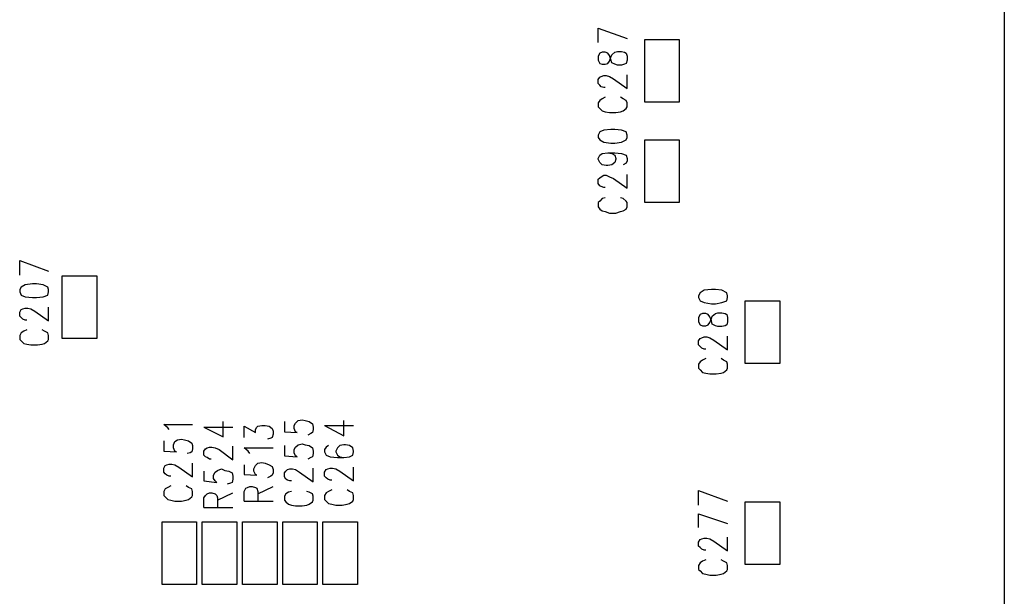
# Model space of a CAD drawing. Extents: x 11.9 to 28.1, y 10.8 to 21.2.
# Tile 30 of 44: x 24.5 to 25.7, y 15.5 to 16.2. Entities that reach past the tile are written whole.
import ezdxf

# ---------------------------------------------------------------- set-up
doc = ezdxf.new("R2010")
doc.units = 0
doc.header["$MEASUREMENT"] = 0
doc.layers.add('LAYNR1', color=2, linetype='Continuous')

msp = doc.modelspace()

# ---------------------------------------------------------------- linework, layer by layer
at = {"layer": 'LAYNR1'}
for points in [[(25.722, 19.82), (25.722, 13.32)], [(25.217, 16.173), (25.253, 16.16)], [(25.217, 16.155), (25.217, 16.173)], [(25.275, 16.081), (25.275, 16.159)], [(25.275, 16.159), (25.318, 16.159)], [(25.318, 16.159), (25.318, 16.081)], [(25.219, 16.142), (25.217, 16.138)], [(25.217, 16.138), (25.217, 16.133)], [(25.217, 16.133), (25.219, 16.129)], [(25.222, 16.143), (25.219, 16.142)], [(25.226, 16.143), (25.222, 16.143)], [(25.229, 16.142), (25.226, 16.143)], [(25.231, 16.139), (25.229, 16.142)], [(25.233, 16.134), (25.231, 16.139)], [(25.231, 16.132), (25.233, 16.137)], [(25.233, 16.137), (25.234, 16.14)], [(25.234, 16.13), (25.233, 16.134)], [(25.234, 16.14), (25.238, 16.143)], [(25.238, 16.143), (25.241, 16.144)], [(25.241, 16.144), (25.246, 16.144)], [(25.246, 16.144), (25.25, 16.143)], [(25.25, 16.143), (25.252, 16.142)], [(25.252, 16.142), (25.253, 16.138)], [(25.253, 16.133), (25.252, 16.129)], [(25.253, 16.138), (25.253, 16.133)], [(25.219, 16.129), (25.222, 16.128)], [(25.222, 16.128), (25.226, 16.128)], [(25.226, 16.128), (25.229, 16.129)], [(25.229, 16.129), (25.231, 16.132)], [(25.238, 16.128), (25.234, 16.13)], [(25.241, 16.127), (25.238, 16.128)], [(25.246, 16.127), (25.241, 16.127)], [(25.25, 16.128), (25.246, 16.127)], [(25.252, 16.129), (25.25, 16.128)], [(25.217, 16.109), (25.219, 16.112)], [(25.217, 16.104), (25.217, 16.109)], [(25.219, 16.112), (25.221, 16.113)], [(25.221, 16.113), (25.224, 16.114)], [(25.224, 16.114), (25.227, 16.114)], [(25.227, 16.114), (25.231, 16.113)], [(25.231, 16.113), (25.236, 16.11)], [(25.236, 16.11), (25.253, 16.098)], [(25.253, 16.098), (25.253, 16.115)], [(25.219, 16.102), (25.217, 16.104)], [(25.221, 16.1), (25.219, 16.102)], [(25.224, 16.099), (25.221, 16.1)], [(25.226, 16.099), (25.224, 16.099)], [(25.222, 16.085), (25.219, 16.083)], [(25.226, 16.087), (25.222, 16.085)], [(25.248, 16.085), (25.245, 16.087)], [(25.252, 16.083), (25.248, 16.085)], [(25.219, 16.083), (25.217, 16.08)], [(25.217, 16.08), (25.217, 16.075)], [(25.217, 16.075), (25.219, 16.073)], [(25.219, 16.073), (25.222, 16.07)], [(25.248, 16.07), (25.252, 16.073)], [(25.253, 16.08), (25.252, 16.083)], [(25.252, 16.073), (25.253, 16.075)], [(25.253, 16.075), (25.253, 16.08)], [(25.318, 16.081), (25.275, 16.081)], [(25.222, 16.07), (25.226, 16.069)], [(25.226, 16.069), (25.231, 16.068)], [(25.231, 16.068), (25.239, 16.068)], [(25.239, 16.068), (25.245, 16.069)], [(25.245, 16.069), (25.248, 16.07)], [(25.275, 15.956), (25.275, 16.034)], [(25.275, 16.034), (25.318, 16.034)], [(25.318, 16.034), (25.318, 15.956)], [(25.229, 16.018), (25.234, 16.017), (25.238, 16.015), (25.239, 16.011), (25.239, 16.01), (25.238, 16.006), (25.234, 16.003), (25.229, 16.002), (25.227, 16.002), (25.222, 16.003), (25.219, 16.006), (25.217, 16.01), (25.217, 16.011), (25.219, 16.015), (25.222, 16.017), (25.229, 16.018), (25.238, 16.018), (25.246, 16.017), (25.252, 16.015), (25.253, 16.011), (25.253, 16.008), (25.252, 16.005), (25.248, 16.003)], [(25.226, 15.975), (25.224, 15.975), (25.221, 15.976), (25.219, 15.977), (25.217, 15.98), (25.217, 15.985), (25.219, 15.987), (25.221, 15.988), (25.224, 15.99), (25.227, 15.99), (25.231, 15.988), (25.236, 15.986), (25.253, 15.974), (25.253, 15.991)], [(25.226, 15.962), (25.222, 15.961), (25.219, 15.958), (25.217, 15.956), (25.217, 15.951), (25.219, 15.948), (25.222, 15.946), (25.226, 15.945), (25.231, 15.943), (25.239, 15.943), (25.245, 15.945), (25.248, 15.946), (25.252, 15.948), (25.253, 15.951), (25.253, 15.956), (25.252, 15.958), (25.248, 15.961), (25.245, 15.962)], [(25.318, 15.956), (25.275, 15.956)], [(24.498, 15.884), (24.534, 15.871)], [(24.498, 15.866), (24.498, 15.884)], [(24.551, 15.787), (24.551, 15.865)], [(24.551, 15.865), (24.594, 15.865)], [(24.594, 15.865), (24.594, 15.787)], [(24.5, 15.851), (24.498, 15.848)], [(24.505, 15.854), (24.5, 15.851)], [(24.514, 15.855), (24.505, 15.854)], [(24.519, 15.855), (24.514, 15.855)], [(24.527, 15.854), (24.519, 15.855)], [(24.533, 15.851), (24.527, 15.854)], [(24.534, 15.848), (24.533, 15.851)], [(24.498, 15.848), (24.498, 15.845)], [(24.498, 15.845), (24.5, 15.841)], [(24.5, 15.841), (24.505, 15.839)], [(24.505, 15.839), (24.514, 15.838)], [(24.519, 15.838), (24.527, 15.839)], [(24.527, 15.839), (24.533, 15.841)], [(24.533, 15.841), (24.534, 15.845)], [(24.534, 15.845), (24.534, 15.848)], [(25.344, 15.844), (25.342, 15.84)], [(25.342, 15.84), (25.342, 15.838)], [(25.349, 15.847), (25.344, 15.844)], [(25.358, 15.848), (25.349, 15.847)], [(25.363, 15.848), (25.358, 15.848)], [(25.371, 15.847), (25.363, 15.848)], [(25.377, 15.844), (25.371, 15.847)], [(25.378, 15.84), (25.377, 15.844)], [(25.378, 15.838), (25.378, 15.84)], [(24.514, 15.838), (24.519, 15.838)], [(25.342, 15.838), (25.344, 15.834)], [(25.344, 15.834), (25.349, 15.832)], [(25.349, 15.832), (25.358, 15.83)], [(25.358, 15.83), (25.363, 15.83)], [(25.363, 15.83), (25.371, 15.832)], [(25.371, 15.832), (25.377, 15.834)], [(25.377, 15.834), (25.378, 15.838)], [(25.4, 15.756), (25.4, 15.834)], [(25.4, 15.834), (25.443, 15.834)], [(25.443, 15.834), (25.443, 15.756)], [(24.498, 15.82), (24.5, 15.823)], [(24.498, 15.815), (24.498, 15.82)], [(24.5, 15.813), (24.498, 15.815)], [(24.5, 15.823), (24.502, 15.824)], [(24.502, 15.824), (24.505, 15.825)], [(24.505, 15.825), (24.508, 15.825)], [(24.508, 15.825), (24.512, 15.824)], [(24.512, 15.824), (24.517, 15.821)], [(24.517, 15.821), (24.534, 15.809)], [(24.534, 15.809), (24.534, 15.826)], [(25.344, 15.817), (25.342, 15.813)], [(25.347, 15.818), (25.344, 15.817)], [(25.351, 15.818), (25.347, 15.818)], [(25.354, 15.817), (25.351, 15.818)], [(25.356, 15.814), (25.354, 15.817)], [(25.358, 15.812), (25.359, 15.815)], [(25.359, 15.815), (25.363, 15.818)], [(25.363, 15.818), (25.366, 15.819)], [(25.366, 15.819), (25.371, 15.819)], [(25.371, 15.819), (25.375, 15.818)], [(25.375, 15.818), (25.377, 15.817)], [(25.377, 15.817), (25.378, 15.813)], [(24.502, 15.811), (24.5, 15.813)], [(24.505, 15.81), (24.502, 15.811)], [(24.507, 15.81), (24.505, 15.81)], [(25.342, 15.813), (25.342, 15.808)], [(25.342, 15.808), (25.344, 15.804)], [(25.344, 15.804), (25.347, 15.803)], [(25.347, 15.803), (25.351, 15.803)], [(25.351, 15.803), (25.354, 15.804)], [(25.354, 15.804), (25.356, 15.807)], [(25.358, 15.809), (25.356, 15.814)], [(25.356, 15.807), (25.358, 15.812)], [(25.359, 15.805), (25.358, 15.809)], [(25.363, 15.803), (25.359, 15.805)], [(25.366, 15.802), (25.363, 15.803)], [(25.371, 15.802), (25.366, 15.802)], [(25.375, 15.803), (25.371, 15.802)], [(25.377, 15.804), (25.375, 15.803)], [(25.378, 15.808), (25.377, 15.804)], [(25.378, 15.813), (25.378, 15.808)], [(24.5, 15.794), (24.498, 15.791)], [(24.498, 15.791), (24.498, 15.786)], [(24.503, 15.796), (24.5, 15.794)], [(24.507, 15.798), (24.503, 15.796)], [(24.529, 15.796), (24.526, 15.798)], [(24.533, 15.794), (24.529, 15.796)], [(24.534, 15.791), (24.533, 15.794)], [(24.534, 15.786), (24.534, 15.791)], [(25.378, 15.773), (25.378, 15.79)], [(24.498, 15.786), (24.5, 15.784)], [(24.5, 15.784), (24.503, 15.781)], [(24.503, 15.781), (24.507, 15.78)], [(24.507, 15.78), (24.512, 15.779)], [(24.512, 15.779), (24.52, 15.779)], [(24.52, 15.779), (24.526, 15.78)], [(24.526, 15.78), (24.529, 15.781)], [(24.529, 15.781), (24.533, 15.784)], [(24.533, 15.784), (24.534, 15.786)], [(24.594, 15.787), (24.551, 15.787)], [(25.342, 15.784), (25.344, 15.787)], [(25.342, 15.779), (25.342, 15.784)], [(25.344, 15.777), (25.342, 15.779)], [(25.344, 15.787), (25.346, 15.788)], [(25.346, 15.788), (25.349, 15.789)], [(25.349, 15.789), (25.352, 15.789)], [(25.352, 15.789), (25.356, 15.788)], [(25.356, 15.788), (25.361, 15.785)], [(25.361, 15.785), (25.378, 15.773)], [(25.346, 15.775), (25.344, 15.777)], [(25.349, 15.774), (25.346, 15.775)], [(25.351, 15.774), (25.349, 15.774)], [(25.344, 15.758), (25.342, 15.755)], [(25.342, 15.755), (25.342, 15.75)], [(25.347, 15.76), (25.344, 15.758)], [(25.351, 15.762), (25.347, 15.76)], [(25.373, 15.76), (25.37, 15.762)], [(25.377, 15.758), (25.373, 15.76)], [(25.378, 15.755), (25.377, 15.758)], [(25.378, 15.75), (25.378, 15.755)], [(25.443, 15.756), (25.4, 15.756)], [(25.342, 15.75), (25.344, 15.748)], [(25.344, 15.748), (25.347, 15.745)], [(25.347, 15.745), (25.351, 15.744)], [(25.351, 15.744), (25.356, 15.743)], [(25.356, 15.743), (25.364, 15.743)], [(25.364, 15.743), (25.37, 15.744)], [(25.37, 15.744), (25.373, 15.745)], [(25.373, 15.745), (25.377, 15.748)], [(25.377, 15.748), (25.378, 15.75)], [(24.682, 15.676), (24.677, 15.68)], [(24.677, 15.68), (24.713, 15.68)], [(24.727, 15.677), (24.751, 15.665), (24.751, 15.684)], [(24.827, 15.684), (24.827, 15.671)], [(24.839, 15.679), (24.841, 15.682)], [(24.841, 15.682), (24.844, 15.685)], [(24.844, 15.685), (24.849, 15.686)], [(24.849, 15.686), (24.853, 15.685)], [(24.853, 15.685), (24.858, 15.684)], [(24.858, 15.684), (24.862, 15.681)], [(24.862, 15.681), (24.863, 15.677)], [(24.901, 15.666), (24.901, 15.685)], [(24.684, 15.674), (24.682, 15.676)], [(24.727, 15.677), (24.763, 15.677)], [(24.777, 15.664), (24.777, 15.678), (24.791, 15.67), (24.791, 15.674), (24.793, 15.677), (24.794, 15.678), (24.799, 15.679), (24.803, 15.679), (24.808, 15.678), (24.812, 15.675), (24.813, 15.672), (24.813, 15.668), (24.812, 15.664), (24.81, 15.663), (24.806, 15.662)], [(24.827, 15.671), (24.843, 15.67)], [(24.839, 15.675), (24.839, 15.679)], [(24.841, 15.671), (24.839, 15.675)], [(24.843, 15.67), (24.841, 15.671)], [(24.86, 15.669), (24.856, 15.667)], [(24.862, 15.67), (24.86, 15.669)], [(24.863, 15.674), (24.862, 15.67)], [(24.863, 15.677), (24.863, 15.674)], [(24.877, 15.679), (24.901, 15.666)], [(24.877, 15.679), (24.913, 15.679)], [(24.677, 15.66), (24.677, 15.647)], [(24.689, 15.655), (24.691, 15.659)], [(24.689, 15.651), (24.689, 15.655)], [(24.691, 15.659), (24.694, 15.661)], [(24.694, 15.661), (24.699, 15.662)], [(24.699, 15.662), (24.703, 15.661)], [(24.703, 15.661), (24.708, 15.66)], [(24.708, 15.66), (24.712, 15.657)], [(24.712, 15.657), (24.713, 15.654)], [(24.841, 15.652), (24.844, 15.655)], [(24.844, 15.655), (24.849, 15.656)], [(24.849, 15.656), (24.853, 15.655)], [(24.853, 15.655), (24.858, 15.654)], [(24.901, 15.655), (24.896, 15.654)], [(24.903, 15.655), (24.901, 15.655)], [(24.908, 15.654), (24.903, 15.655)], [(24.677, 15.647), (24.693, 15.646)], [(24.691, 15.647), (24.689, 15.651)], [(24.693, 15.646), (24.691, 15.647)], [(24.71, 15.645), (24.706, 15.644)], [(24.712, 15.646), (24.71, 15.645)], [(24.713, 15.65), (24.712, 15.646)], [(24.713, 15.654), (24.713, 15.65)], [(24.736, 15.637), (24.734, 15.637), (24.731, 15.639), (24.729, 15.64), (24.727, 15.642), (24.727, 15.647), (24.729, 15.65), (24.731, 15.651), (24.734, 15.652), (24.737, 15.652), (24.741, 15.651), (24.746, 15.649), (24.763, 15.636), (24.763, 15.653)], [(24.784, 15.644), (24.782, 15.647), (24.777, 15.651), (24.813, 15.651)], [(24.827, 15.654), (24.827, 15.641)], [(24.839, 15.649), (24.841, 15.652)], [(24.839, 15.645), (24.839, 15.649)], [(24.841, 15.641), (24.839, 15.645)], [(24.858, 15.654), (24.862, 15.651)], [(24.862, 15.651), (24.863, 15.647)], [(24.863, 15.644), (24.862, 15.64)], [(24.863, 15.647), (24.863, 15.644)], [(24.879, 15.652), (24.877, 15.649)], [(24.877, 15.649), (24.877, 15.646)], [(24.877, 15.646), (24.879, 15.642)], [(24.882, 15.654), (24.879, 15.652)], [(24.893, 15.651), (24.891, 15.647)], [(24.891, 15.647), (24.891, 15.646)], [(24.891, 15.646), (24.893, 15.642)], [(24.896, 15.654), (24.893, 15.651)], [(24.912, 15.651), (24.908, 15.654)], [(24.913, 15.647), (24.912, 15.651)], [(24.912, 15.642), (24.913, 15.646)], [(24.913, 15.646), (24.913, 15.647)], [(24.681, 15.63), (24.684, 15.631)], [(24.684, 15.631), (24.687, 15.631)], [(24.687, 15.631), (24.691, 15.63)], [(24.713, 15.615), (24.713, 15.632)], [(24.777, 15.63), (24.777, 15.618), (24.793, 15.617), (24.791, 15.618), (24.789, 15.622), (24.789, 15.625), (24.791, 15.629), (24.794, 15.632), (24.799, 15.633), (24.803, 15.632), (24.808, 15.63), (24.812, 15.628), (24.813, 15.624), (24.813, 15.62), (24.812, 15.617), (24.81, 15.616), (24.806, 15.614)], [(24.827, 15.641), (24.843, 15.64)], [(24.843, 15.64), (24.841, 15.641)], [(24.86, 15.639), (24.856, 15.637)], [(24.862, 15.64), (24.86, 15.639)], [(24.879, 15.642), (24.884, 15.64)], [(24.884, 15.64), (24.893, 15.639)], [(24.893, 15.642), (24.896, 15.64)], [(24.893, 15.639), (24.901, 15.639)], [(24.896, 15.64), (24.901, 15.639)], [(24.901, 15.639), (24.908, 15.64)], [(24.908, 15.64), (24.912, 15.642)], [(24.677, 15.626), (24.679, 15.629)], [(24.677, 15.621), (24.677, 15.626)], [(24.679, 15.619), (24.677, 15.621)], [(24.679, 15.629), (24.681, 15.63)], [(24.681, 15.617), (24.679, 15.619)], [(24.691, 15.63), (24.696, 15.627)], [(24.696, 15.627), (24.713, 15.615)], [(24.727, 15.622), (24.727, 15.61), (24.743, 15.608), (24.741, 15.61), (24.739, 15.613), (24.739, 15.617), (24.741, 15.621), (24.744, 15.623), (24.749, 15.625), (24.753, 15.623), (24.758, 15.622), (24.762, 15.62), (24.763, 15.616), (24.763, 15.612), (24.762, 15.608), (24.76, 15.607), (24.756, 15.606)], [(24.827, 15.62), (24.829, 15.622)], [(24.827, 15.615), (24.827, 15.62)], [(24.829, 15.622), (24.831, 15.624)], [(24.831, 15.624), (24.834, 15.625)], [(24.834, 15.625), (24.837, 15.625)], [(24.837, 15.625), (24.841, 15.624)], [(24.841, 15.624), (24.846, 15.621)], [(24.846, 15.621), (24.863, 15.609)], [(24.863, 15.609), (24.863, 15.626)], [(24.877, 15.621), (24.879, 15.624)], [(24.877, 15.616), (24.877, 15.621)], [(24.879, 15.624), (24.881, 15.625)], [(24.881, 15.625), (24.884, 15.626)], [(24.884, 15.626), (24.887, 15.626)], [(24.887, 15.626), (24.891, 15.625)], [(24.891, 15.625), (24.896, 15.622)], [(24.896, 15.622), (24.913, 15.61)], [(24.913, 15.61), (24.913, 15.627)], [(24.684, 15.616), (24.681, 15.617)], [(24.686, 15.616), (24.684, 15.616)], [(24.829, 15.612), (24.827, 15.615)], [(24.831, 15.611), (24.829, 15.612)], [(24.834, 15.61), (24.831, 15.611)], [(24.836, 15.61), (24.834, 15.61)], [(24.879, 15.614), (24.877, 15.616)], [(24.881, 15.612), (24.879, 15.614)], [(24.884, 15.611), (24.881, 15.612)], [(24.886, 15.611), (24.884, 15.611)], [(24.679, 15.6), (24.677, 15.597)], [(24.677, 15.597), (24.677, 15.592)], [(24.682, 15.602), (24.679, 15.6)], [(24.686, 15.604), (24.682, 15.602)], [(24.708, 15.602), (24.705, 15.604)], [(24.712, 15.6), (24.708, 15.602)], [(24.713, 15.597), (24.712, 15.6)], [(24.713, 15.592), (24.713, 15.597)], [(24.727, 15.577), (24.727, 15.589), (24.729, 15.592), (24.731, 15.594), (24.734, 15.595), (24.737, 15.595), (24.741, 15.594), (24.743, 15.592), (24.744, 15.589), (24.744, 15.577)], [(24.744, 15.586), (24.763, 15.595)], [(24.777, 15.585), (24.777, 15.597), (24.779, 15.601), (24.781, 15.602), (24.784, 15.603), (24.787, 15.603), (24.791, 15.602), (24.793, 15.601), (24.794, 15.597), (24.794, 15.585)], [(24.794, 15.594), (24.813, 15.603)], [(24.829, 15.594), (24.827, 15.591)], [(24.832, 15.596), (24.829, 15.594)], [(24.836, 15.597), (24.832, 15.596)], [(24.858, 15.596), (24.855, 15.597)], [(24.862, 15.594), (24.858, 15.596)], [(24.863, 15.591), (24.862, 15.594)], [(24.879, 15.595), (24.877, 15.592)], [(24.882, 15.597), (24.879, 15.595)], [(24.886, 15.599), (24.882, 15.597)], [(24.908, 15.597), (24.905, 15.599)], [(24.912, 15.595), (24.908, 15.597)], [(24.913, 15.592), (24.912, 15.595)], [(25.342, 15.598), (25.378, 15.585)], [(25.342, 15.58), (25.342, 15.598)], [(24.677, 15.592), (24.679, 15.59)], [(24.679, 15.59), (24.682, 15.587)], [(24.682, 15.587), (24.686, 15.586)], [(24.686, 15.586), (24.691, 15.585)], [(24.691, 15.585), (24.699, 15.585)], [(24.699, 15.585), (24.705, 15.586)], [(24.705, 15.586), (24.708, 15.587)], [(24.708, 15.587), (24.712, 15.59)], [(24.712, 15.59), (24.713, 15.592)], [(24.777, 15.585), (24.813, 15.585)], [(24.827, 15.591), (24.827, 15.586)], [(24.827, 15.586), (24.829, 15.584)], [(24.829, 15.584), (24.832, 15.581)], [(24.858, 15.581), (24.862, 15.584)], [(24.862, 15.584), (24.863, 15.586)], [(24.863, 15.586), (24.863, 15.591)], [(24.877, 15.592), (24.877, 15.587)], [(24.877, 15.587), (24.879, 15.585)], [(24.879, 15.585), (24.882, 15.582)], [(24.882, 15.582), (24.886, 15.581)], [(24.905, 15.581), (24.908, 15.582)], [(24.908, 15.582), (24.912, 15.585)], [(24.912, 15.585), (24.913, 15.587)], [(24.913, 15.587), (24.913, 15.592)], [(25.4, 15.506), (25.4, 15.584)], [(25.4, 15.584), (25.443, 15.584)], [(25.443, 15.584), (25.443, 15.506)], [(24.727, 15.577), (24.763, 15.577)], [(24.832, 15.581), (24.836, 15.58)], [(24.836, 15.58), (24.841, 15.579)], [(24.841, 15.579), (24.849, 15.579)], [(24.849, 15.579), (24.855, 15.58)], [(24.855, 15.58), (24.858, 15.581)], [(24.886, 15.581), (24.891, 15.58)], [(24.891, 15.58), (24.899, 15.58)], [(24.899, 15.58), (24.905, 15.581)], [(24.675, 15.481), (24.675, 15.559)], [(24.675, 15.559), (24.718, 15.559)], [(24.718, 15.559), (24.718, 15.481)], [(24.725, 15.481), (24.725, 15.559)], [(24.725, 15.559), (24.768, 15.559)], [(24.768, 15.559), (24.768, 15.481)], [(24.775, 15.481), (24.775, 15.559)], [(24.775, 15.559), (24.818, 15.559)], [(24.818, 15.559), (24.818, 15.481)], [(24.825, 15.481), (24.825, 15.559)], [(24.825, 15.559), (24.868, 15.559)], [(24.868, 15.559), (24.868, 15.481)], [(24.875, 15.481), (24.875, 15.559)], [(24.875, 15.559), (24.918, 15.559)], [(24.918, 15.559), (24.918, 15.481)], [(25.342, 15.569), (25.378, 15.557)], [(25.342, 15.552), (25.342, 15.569)], [(25.342, 15.534), (25.344, 15.537)], [(25.342, 15.529), (25.342, 15.534)], [(25.344, 15.537), (25.346, 15.538)], [(25.346, 15.538), (25.349, 15.539)], [(25.349, 15.539), (25.352, 15.539)], [(25.352, 15.539), (25.356, 15.538)], [(25.356, 15.538), (25.361, 15.535)], [(25.361, 15.535), (25.378, 15.523)], [(25.378, 15.523), (25.378, 15.54)], [(25.344, 15.527), (25.342, 15.529)], [(25.346, 15.525), (25.344, 15.527)], [(25.349, 15.524), (25.346, 15.525)], [(25.351, 15.524), (25.349, 15.524)], [(25.347, 15.51), (25.344, 15.508)], [(25.351, 15.512), (25.347, 15.51)], [(25.373, 15.51), (25.37, 15.512)], [(25.377, 15.508), (25.373, 15.51)], [(25.344, 15.508), (25.342, 15.505)], [(25.342, 15.505), (25.342, 15.5)], [(25.342, 15.5), (25.344, 15.498)], [(25.344, 15.498), (25.347, 15.495)], [(25.373, 15.495), (25.377, 15.498)], [(25.378, 15.505), (25.377, 15.508)], [(25.377, 15.498), (25.378, 15.5)], [(25.378, 15.5), (25.378, 15.505)], [(25.443, 15.506), (25.4, 15.506)], [(25.347, 15.495), (25.351, 15.494)], [(25.351, 15.494), (25.356, 15.493)], [(25.356, 15.493), (25.364, 15.493)], [(25.364, 15.493), (25.37, 15.494)], [(25.37, 15.494), (25.373, 15.495)], [(24.718, 15.481), (24.675, 15.481)], [(24.768, 15.481), (24.725, 15.481)], [(24.818, 15.481), (24.775, 15.481)], [(24.868, 15.481), (24.825, 15.481)], [(24.918, 15.481), (24.875, 15.481)]]:
    msp.add_lwpolyline(points, dxfattribs=at)
msp.add_lwpolyline([(25.217, 16.037), (25.219, 16.034), (25.224, 16.031), (25.233, 16.03), (25.238, 16.03), (25.246, 16.031), (25.252, 16.034), (25.253, 16.037), (25.253, 16.04), (25.252, 16.044), (25.246, 16.046), (25.238, 16.047), (25.233, 16.047), (25.224, 16.046), (25.219, 16.044), (25.217, 16.04), (25.217, 16.037)], close=True, dxfattribs=at)

doc.saveas('drawing.dxf')
